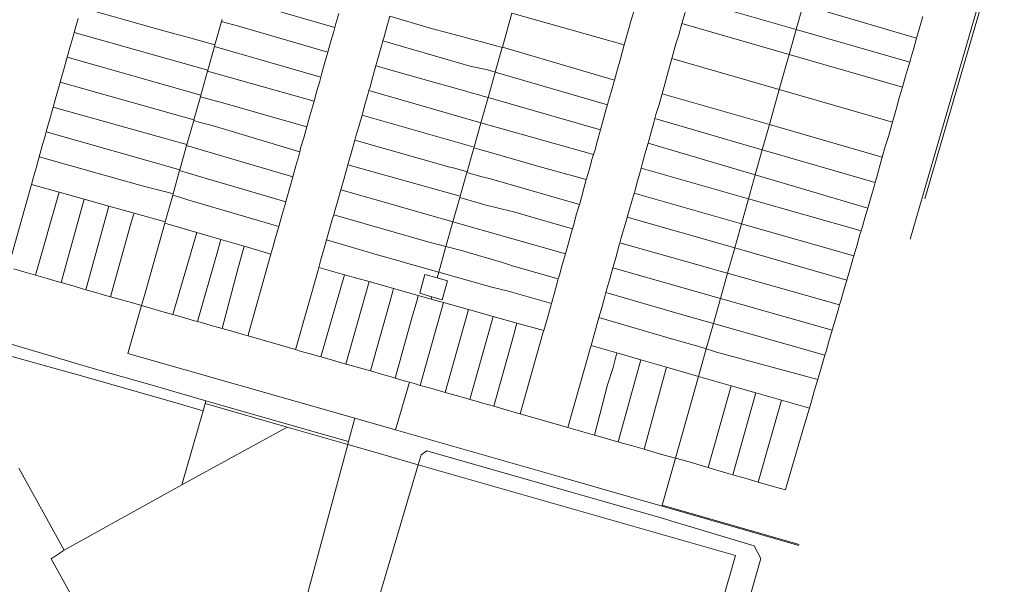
# Model space of a CAD drawing. Header units: metres. Extents: x 135785 to 137489, y 452643 to 455118.
# Tile 22 of 48: x 136859 to 137058, y 453463 to 453577. Entities that reach past the tile are written whole.
import ezdxf

# ---------------------------------------------------------------- set-up
doc = ezdxf.new("R2010")
doc.units = ezdxf.units.M
doc.layers.add('B-RO-KG-GRENS_PERCEEL-G', color=211, linetype='Continuous', lineweight=9)

msp = doc.modelspace()

# ---------------------------------------------------------------- linework, layer by layer
at = {"layer": 'B-RO-KG-GRENS_PERCEEL-G', "flags": 128}
for points in [[(137039.077, 453532.773), (137053.331, 453581.953), (137058.095, 453598.322)], [(137057.985, 453595.618), (137042.052, 453540.96)], [(136923.045, 453575.477), (136901.587, 453581.7)], [(137016.104, 453575.098), (136994.479, 453581.325)], [(137017.491, 453580.027), (137016.104, 453575.098)], [(137017.491, 453580.027), (137040.407, 453573.342)], [(136887.321, 453575.138), (136871.866, 453579.533)], [(136923.857, 453578.269), (136923.269, 453576.269)], [(136933.546, 453575.597), (136934.155, 453577.782)], [(136942.741, 453575.235), (136934.155, 453577.782)], [(136956.84, 453571.523), (136958.772, 453578.39)], [(136958.772, 453578.39), (136981.44, 453571.982)], [(136983.465, 453579.126), (136982.847, 453576.982)], [(136993.681, 453578.512), (136993.054, 453576.264)], [(137041.666, 453577.673), (137041.076, 453575.64)], [(136870.662, 453575.227), (136871.248, 453577.301)], [(136900.185, 453576.712), (136898.852, 453571.97)], [(136900.295, 453577.104), (136900.185, 453576.712)], [(136901.399, 453576.358), (136900.185, 453576.712)], [(136901.399, 453576.358), (136903.392, 453575.791)], [(136921.608, 453570.476), (136903.392, 453575.791)], [(136923.269, 453576.269), (136923.045, 453575.477)], [(136982.847, 453576.982), (136982.227, 453574.828)], [(136993.054, 453576.264), (136992.427, 453574.017)], [(136993.054, 453576.264), (137014.676, 453570.025)], [(137041.076, 453575.64), (137040.407, 453573.342)], [(136869.639, 453571.642), (136870.231, 453573.655)], [(136870.231, 453573.655), (136870.446, 453574.441)], [(136870.446, 453574.441), (136870.662, 453575.227)], [(136870.446, 453574.441), (136897.417, 453566.863)], [(136887.321, 453575.138), (136891.029, 453574.102)], [(136891.029, 453574.102), (136893.026, 453573.616)], [(136922.822, 453574.686), (136922.234, 453572.737)], [(136923.045, 453575.477), (136922.822, 453574.686)], [(136933.546, 453575.597), (136932.963, 453573.564)], [(136942.741, 453575.235), (136945.386, 453574.501)], [(136955.11, 453571.924), (136945.386, 453574.501)], [(136982.227, 453574.828), (136981.44, 453571.982)], [(136991.814, 453572.153), (136992.427, 453574.017)], [(137016.104, 453575.098), (137014.676, 453570.025)], [(137039.023, 453568.499), (137016.104, 453575.098)], [(136893.026, 453573.616), (136893.805, 453573.405)], [(136898.852, 453571.97), (136893.805, 453573.405)], [(136898.852, 453571.97), (136898.751, 453571.611)], [(136922.234, 453572.737), (136921.608, 453570.476)], [(136932.494, 453571.982), (136931.912, 453569.865)], [(136932.494, 453571.982), (136932.728, 453572.773)], [(136932.728, 453572.773), (136932.963, 453573.564)], [(136948.91, 453568.104), (136932.728, 453572.773)], [(136955.845, 453571.707), (136955.11, 453571.924)], [(136955.845, 453571.707), (136956.812, 453571.426)], [(136981.44, 453571.982), (136980.654, 453569.137)], [(136991.814, 453572.153), (136991.026, 453569.256)], [(137040.407, 453573.342), (137039.811, 453571.291)], [(136869.04, 453569.462), (136869.639, 453571.642)], [(136898.751, 453571.611), (136897.417, 453566.863)], [(136898.751, 453571.611), (136920.227, 453565.467)], [(136921.608, 453570.476), (136920.983, 453568.215)], [(136931.311, 453567.729), (136931.912, 453569.865)], [(136956.812, 453571.426), (136955.414, 453566.49)], [(136956.84, 453571.523), (136956.812, 453571.426)], [(136979.456, 453564.881), (136956.84, 453571.523)], [(137014.676, 453570.025), (137012.696, 453562.988)], [(137014.676, 453570.025), (137037.532, 453563.431)], [(137039.811, 453571.291), (137039.254, 453569.258)], [(136868.442, 453567.283), (136869.04, 453569.462)], [(136896.011, 453561.86), (136869.04, 453569.462)], [(136920.983, 453568.215), (136920.42, 453566.256)], [(136930.711, 453565.594), (136931.311, 453567.729)], [(136939.837, 453565.342), (136931.311, 453567.729)], [(136950.35, 453567.696), (136948.91, 453568.104)], [(136950.35, 453567.696), (136953.851, 453566.942)], [(136980.654, 453569.137), (136980.049, 453567.042)], [(136991.026, 453569.256), (136990.238, 453566.36)], [(136991.026, 453569.256), (137012.696, 453562.988)], [(137039.023, 453568.499), (137038.765, 453567.649)], [(137039.254, 453569.258), (137039.023, 453568.499)], [(136867.845, 453565.224), (136868.442, 453567.283)], [(136897.355, 453566.644), (136896.011, 453561.86)], [(136897.417, 453566.863), (136897.355, 453566.644)], [(136918.837, 453560.591), (136897.355, 453566.644)], [(136920.42, 453566.256), (136920.227, 453565.467)], [(136953.851, 453566.942), (136954.069, 453566.88)], [(136955.341, 453566.231), (136953.958, 453561.346)], [(136954.069, 453566.88), (136955.414, 453566.49)], [(136955.414, 453566.49), (136955.341, 453566.231)], [(136978.028, 453559.888), (136955.414, 453566.49)], [(136980.049, 453567.042), (136979.456, 453564.881)], [(136989.665, 453564.316), (136990.238, 453566.36)], [(137038.765, 453567.649), (137038.192, 453565.666)], [(136867.444, 453563.702), (136867.644, 453564.463)], [(136867.644, 453564.463), (136867.845, 453565.224)], [(136894.607, 453556.866), (136867.644, 453564.463)], [(136920.034, 453564.678), (136919.422, 453562.674)], [(136920.227, 453565.467), (136920.034, 453564.678)], [(136930.711, 453565.594), (136930.137, 453563.542)], [(136939.837, 453565.342), (136942.449, 453564.575)], [(136942.449, 453564.575), (136946.814, 453563.41)], [(136979.456, 453564.881), (136978.863, 453562.72)], [(136989.665, 453564.316), (136989.06, 453562.122)], [(137038.192, 453565.666), (137037.532, 453563.431)], [(136866.823, 453561.604), (136867.444, 453563.702)], [(136896.011, 453561.86), (136895.915, 453561.521)], [(136919.422, 453562.674), (136918.837, 453560.591)], [(136929.695, 453561.97), (136929.112, 453559.912)], [(136929.695, 453561.97), (136929.916, 453562.756)], [(136929.916, 453562.756), (136930.137, 453563.542)], [(136952.523, 453556.279), (136929.916, 453562.756)], [(136946.814, 453563.41), (136947.542, 453563.199)], [(136947.542, 453563.199), (136949.283, 453562.694)], [(136949.283, 453562.694), (136950.099, 453562.457)], [(136950.099, 453562.457), (136952.588, 453561.739)], [(136952.588, 453561.739), (136952.914, 453561.644)], [(136978.863, 453562.72), (136978.264, 453560.712)], [(136989.06, 453562.122), (136988.455, 453559.929)], [(136989.06, 453562.122), (137010.7, 453555.895)], [(137012.696, 453562.988), (137010.7, 453555.895)], [(137012.696, 453562.988), (137035.519, 453556.386)], [(137037.532, 453563.431), (137036.904, 453561.307)], [(136866.219, 453559.429), (136866.823, 453561.604)], [(136895.915, 453561.521), (136894.607, 453556.866)], [(136895.915, 453561.521), (136899.17, 453560.598)], [(136899.17, 453560.598), (136899.675, 453560.458)], [(136899.675, 453560.458), (136917.39, 453555.435)], [(136918.837, 453560.591), (136918.588, 453559.705)], [(136928.521, 453557.811), (136929.112, 453559.912)], [(136953.958, 453561.346), (136952.523, 453556.279)], [(136952.914, 453561.644), (136953.958, 453561.346)], [(136953.958, 453561.346), (136976.623, 453554.868)], [(136978.028, 453559.888), (136977.794, 453559.069)], [(136978.264, 453560.712), (136978.028, 453559.888)], [(136987.823, 453557.901), (136988.455, 453559.929)], [(137036.904, 453561.307), (137036.332, 453559.239)], [(136865.616, 453557.255), (136866.219, 453559.429)], [(136888.836, 453553.093), (136866.219, 453559.429)], [(136918.588, 453559.705), (136917.986, 453557.635)], [(136927.93, 453555.711), (136928.521, 453557.811)], [(136951.129, 453551.359), (136928.521, 453557.811)], [(136977.794, 453559.069), (136977.221, 453557.036)], [(136987.823, 453557.901), (136987.606, 453557.125)], [(137036.332, 453559.239), (137035.519, 453556.386)], [(136865.009, 453555.202), (136865.616, 453557.255)], [(136894.567, 453556.723), (136893.205, 453551.879)], [(136894.607, 453556.866), (136894.567, 453556.723)], [(136894.567, 453556.723), (136895.86, 453556.334)], [(136895.86, 453556.334), (136898.314, 453555.706)], [(136917.986, 453557.635), (136917.39, 453555.435)], [(136952.523, 453556.279), (136951.129, 453551.359)], [(136975.217, 453549.841), (136952.523, 453556.279)], [(136977.221, 453557.036), (136976.623, 453554.868)], [(136986.828, 453554.341), (136987.39, 453556.349)], [(136987.606, 453557.125), (136987.39, 453556.349)], [(137009.272, 453550.821), (136987.606, 453557.125)], [(137010.7, 453555.895), (137009.272, 453550.821)], [(137010.7, 453555.895), (137033.472, 453549.343)], [(137035.519, 453556.386), (137034.707, 453553.533)], [(136864.598, 453553.631), (136864.803, 453554.416)], [(136864.803, 453554.416), (136865.009, 453555.202)], [(136891.767, 453546.762), (136864.803, 453554.416)], [(136898.314, 453555.706), (136915.959, 453550.399)], [(136917.39, 453555.435), (136916.795, 453553.236)], [(136927.93, 453555.711), (136927.298, 453553.563)], [(136976.623, 453554.868), (136976.025, 453552.7)], [(136986.828, 453554.341), (136986.215, 453552.127)], [(136864.001, 453551.633), (136864.598, 453553.631)], [(136888.836, 453553.093), (136889.732, 453552.852)], [(136893.205, 453551.879), (136889.732, 453552.852)], [(136893.205, 453551.879), (136893.143, 453551.658)], [(136916.795, 453553.236), (136916.142, 453551.175)], [(136926.471, 453550.585), (136927.071, 453552.746)], [(136927.071, 453552.746), (136927.298, 453553.563)], [(136946.27, 453547.346), (136927.071, 453552.746)], [(136976.025, 453552.7), (136975.457, 453550.642)], [(136986.215, 453552.127), (136985.602, 453549.914)], [(137007.847, 453545.758), (136986.215, 453552.127)], [(137034.707, 453553.533), (137034.084, 453551.505)], [(136863.388, 453549.389), (136864.001, 453551.633)], [(136893.143, 453551.658), (136891.767, 453546.762)], [(136893.143, 453551.658), (136914.568, 453545.401)], [(136915.959, 453550.399), (136915.776, 453549.623)], [(136916.142, 453551.175), (136915.959, 453550.399)], [(136926.471, 453550.585), (136925.868, 453548.527)], [(136951.083, 453551.196), (136949.718, 453546.374)], [(136951.129, 453551.359), (136951.083, 453551.196)], [(136952.036, 453550.923), (136951.083, 453551.196)], [(136952.036, 453550.923), (136954.418, 453550.282)], [(136954.418, 453550.282), (136962.561, 453547.914)], [(136975.217, 453549.841), (136974.978, 453549.04)], [(136975.457, 453550.642), (136975.217, 453549.841)], [(136985.044, 453547.896), (136985.602, 453549.914)], [(137009.272, 453550.821), (137007.847, 453545.758)], [(137032.037, 453544.197), (137009.272, 453550.821)], [(137034.084, 453551.505), (137033.472, 453549.343)], [(136862.776, 453547.145), (136863.388, 453549.389)], [(136884.144, 453543.588), (136863.388, 453549.389)], [(136915.776, 453549.623), (136915.179, 453547.594)], [(136925.666, 453547.788), (136925.868, 453548.527)], [(136962.561, 453547.914), (136963.712, 453547.571)], [(136974.978, 453549.04), (136974.43, 453546.957)], [(136984.832, 453547.13), (136985.044, 453547.896)], [(137033.472, 453549.343), (137032.84, 453547.113)], [(136862.199, 453545.127), (136862.776, 453547.145)], [(136891.725, 453546.615), (136890.407, 453541.923)], [(136891.767, 453546.762), (136891.725, 453546.615)], [(136891.725, 453546.615), (136893.031, 453546.231)], [(136895.05, 453545.654), (136893.031, 453546.231)], [(136915.179, 453547.594), (136914.568, 453545.401)], [(136925.464, 453547.05), (136924.847, 453544.863)], [(136925.464, 453547.05), (136925.666, 453547.788)], [(136948.322, 453541.445), (136925.666, 453547.788)], [(136946.27, 453547.346), (136946.679, 453547.229)], [(136949.718, 453546.374), (136946.679, 453547.229)], [(136949.688, 453546.271), (136948.322, 453541.445)], [(136949.718, 453546.374), (136949.688, 453546.271)], [(136952.763, 453545.389), (136949.688, 453546.271)], [(136963.712, 453547.571), (136973.764, 453544.817)], [(136974.43, 453546.957), (136973.807, 453544.979)], [(136984.028, 453544.301), (136984.621, 453546.364)], [(136984.621, 453546.364), (136984.832, 453547.13)], [(136984.832, 453547.13), (137006.498, 453540.967)], [(137032.84, 453547.113), (137032.282, 453545.119)], [(136861.715, 453543.329), (136861.854, 453543.845)], [(136861.854, 453543.845), (136862.199, 453545.127)], [(136867.417, 453542.284), (136861.854, 453543.845)], [(136895.05, 453545.654), (136913.125, 453540.345)], [(136914.568, 453545.401), (136913.957, 453543.208)], [(136924.244, 453542.727), (136924.847, 453544.863)], [(136952.763, 453545.389), (136954.427, 453544.953)], [(136954.427, 453544.953), (136972.403, 453539.78)], [(136973.764, 453544.817), (136972.449, 453539.925)], [(136973.807, 453544.979), (136973.764, 453544.817)], [(136983.465, 453542.223), (136984.028, 453544.301)], [(137007.847, 453545.758), (137006.498, 453540.967)], [(137030.542, 453539.076), (137007.847, 453545.758)], [(137032.037, 453544.197), (137031.837, 453543.447)], [(137032.282, 453545.119), (137032.037, 453544.197)], [(136857.265, 453527.556), (136861.715, 453543.329)], [(136867.417, 453542.284), (136862.668, 453525.539)], [(136872.475, 453540.865), (136867.417, 453542.284)], [(136884.144, 453543.588), (136888.972, 453542.324)], [(136890.407, 453541.923), (136888.972, 453542.324)], [(136890.407, 453541.923), (136890.329, 453541.648)], [(136913.957, 453543.208), (136913.326, 453541.093)], [(136923.642, 453540.592), (136924.244, 453542.727)], [(136932.772, 453540.307), (136924.244, 453542.727)], [(136982.017, 453537.232), (136983.418, 453542.065)], [(136983.418, 453542.065), (136983.465, 453542.223)], [(137005.068, 453535.883), (136983.418, 453542.065)], [(137031.837, 453543.447), (137031.25, 453541.434)], [(136867.815, 453524.071), (136872.475, 453540.865)], [(136877.471, 453539.464), (136872.475, 453540.865)], [(136890.329, 453541.648), (136888.82, 453536.28)], [(136890.329, 453541.648), (136891.49, 453541.309)], [(136893.553, 453540.664), (136891.49, 453541.309)], [(136893.553, 453540.664), (136911.707, 453535.355)], [(136913.125, 453540.345), (136912.924, 453539.597)], [(136913.326, 453541.093), (136913.125, 453540.345)], [(136923.642, 453540.592), (136923.049, 453538.535)], [(136932.772, 453540.307), (136935.815, 453539.459)], [(136948.252, 453541.199), (136946.869, 453536.316)], [(136948.322, 453541.445), (136948.252, 453541.199)], [(136953.282, 453539.757), (136948.252, 453541.199)], [(136972.449, 453539.925), (136972.403, 453539.78)], [(137006.498, 453540.967), (137005.068, 453535.883)], [(137006.498, 453540.967), (137029.21, 453534.506)], [(137031.25, 453541.434), (137030.542, 453539.076)], [(136872.824, 453522.623), (136877.471, 453539.464)], [(136882.524, 453538.046), (136877.471, 453539.464)], [(136882.524, 453538.046), (136882.367, 453537.477)], [(136888.82, 453536.28), (136882.524, 453538.046)], [(136912.924, 453539.597), (136912.336, 453537.558)], [(136922.812, 453537.742), (136923.049, 453538.535)], [(136935.815, 453539.459), (136946.869, 453536.316)], [(136953.282, 453539.757), (136955.226, 453539.284)], [(136955.226, 453539.284), (136959.6, 453538.207)], [(136959.6, 453538.207), (136962.104, 453537.434)], [(136972.403, 453539.78), (136971.744, 453537.688)], [(137030.542, 453539.076), (137029.946, 453537.092)], [(136882.367, 453537.477), (136881.651, 453535.191)], [(136888.751, 453536.032), (136884.654, 453521.457), (136884.068, 453519.425)], [(136888.82, 453536.28), (136888.751, 453536.032)], [(136895.192, 453534.158), (136888.751, 453536.032)], [(136912.336, 453537.558), (136911.707, 453535.355)], [(136922.576, 453536.949), (136921.964, 453534.853)], [(136922.576, 453536.949), (136922.812, 453537.742)], [(136941.327, 453532.384), (136922.812, 453537.742)], [(136946.869, 453536.316), (136945.45, 453531.305)], [(136969.54, 453529.815), (136946.869, 453536.316)], [(136962.104, 453537.434), (136970.979, 453534.871)], [(136971.744, 453537.688), (136971.236, 453535.73)], [(136981.343, 453534.857), (136981.925, 453536.915)], [(136981.925, 453536.915), (136982.017, 453537.232)], [(136982.017, 453537.232), (137003.703, 453531.032)], [(137029.946, 453537.092), (137029.461, 453535.345)], [(136881.651, 453535.191), (136877.789, 453521.182)], [(136890.327, 453517.621), (136895.192, 453534.158)], [(136900.033, 453532.75), (136895.192, 453534.158)], [(136911.707, 453535.355), (136911.079, 453533.152)], [(136921.362, 453532.695), (136921.964, 453534.853)], [(136970.723, 453534.013), (136970.161, 453531.996)], [(136970.979, 453534.871), (136970.723, 453534.013)], [(136971.236, 453535.73), (136970.979, 453534.871)], [(136980.765, 453532.89), (136981.343, 453534.857)], [(137005.068, 453535.883), (137003.703, 453531.032)], [(137027.734, 453529.411), (137005.068, 453535.883)], [(137029.21, 453534.506), (137028.976, 453533.721)], [(137029.461, 453535.345), (137029.21, 453534.506)], [(136899.888, 453532.243), (136899.269, 453530.051)], [(136900.033, 453532.75), (136899.888, 453532.243)], [(136904.717, 453531.387), (136900.033, 453532.75)], [(136910.527, 453531.108), (136911.079, 453533.152)], [(136920.761, 453530.538), (136921.362, 453532.695)], [(136931.853, 453529.577), (136921.362, 453532.695)], [(136941.327, 453532.384), (136942.074, 453532.173)], [(136945.45, 453531.305), (136942.074, 453532.173)], [(136970.161, 453531.996), (136969.54, 453529.815)], [(136980.292, 453531.203), (136980.528, 453532.046)], [(136980.528, 453532.046), (136980.765, 453532.89)], [(136998.875, 453526.912), (136980.528, 453532.046)], [(137028.976, 453533.721), (137028.419, 453531.648)], [(136899.269, 453530.051), (136895.302, 453516.205)], [(136904.717, 453531.387), (136903.694, 453527.528)], [(136910.137, 453529.81), (136904.717, 453531.387)], [(136910.137, 453529.81), (136910.527, 453531.108)], [(136920.761, 453530.538), (136920.156, 453528.451)], [(136945.45, 453531.305), (136943.988, 453526.142)], [(136948.893, 453530.419), (136945.45, 453531.305)], [(136948.893, 453530.419), (136949.934, 453530.128)], [(136949.934, 453530.128), (136956.64, 453528.176)], [(136979.769, 453529.21), (136980.292, 453531.203)], [(137003.703, 453531.032), (137002.264, 453525.921)], [(137003.703, 453531.032), (137026.337, 453524.56)], [(137028.419, 453531.648), (137027.734, 453529.411)], [(136905.631, 453513.696), (136909.987, 453529.309)], [(136909.987, 453529.309), (136910.137, 453529.81)], [(136919.789, 453527.074), (136920.156, 453528.451)], [(136931.853, 453529.577), (136936.201, 453528.338)], [(136936.201, 453528.338), (136937.303, 453528.033)], [(136937.303, 453528.033), (136939.745, 453527.329)], [(136956.64, 453528.176), (136959.092, 453527.393)], [(136969.54, 453529.815), (136968.92, 453527.635)], [(136979.129, 453527.02), (136979.769, 453529.21)], [(137027.531, 453528.749), (137026.954, 453526.646)], [(137027.734, 453529.411), (137027.531, 453528.749)], [(136860.318, 453526.208), (136858.279, 453526.792)], [(136862.668, 453525.539), (136860.318, 453526.208)], [(136903.611, 453527.271), (136900.301, 453514.781)], [(136903.694, 453527.528), (136903.611, 453527.271)], [(136915.212, 453510.952), (136919.647, 453526.543)], [(136919.647, 453526.543), (136919.789, 453527.074)], [(136919.789, 453527.074), (136924.962, 453525.627)], [(136939.745, 453527.329), (136943.988, 453526.142)], [(136943.988, 453526.142), (136943.661, 453524.988)], [(136943.988, 453526.142), (136954.729, 453523.138)], [(136959.092, 453527.393), (136968.118, 453524.783)], [(136968.92, 453527.635), (136968.347, 453525.567)], [(136978.49, 453524.83), (136979.129, 453527.02)], [(136979.129, 453527.02), (137000.84, 453520.861)], [(136998.875, 453526.912), (137000.758, 453526.343)], [(137002.264, 453525.921), (137000.758, 453526.343)], [(137026.954, 453526.646), (137026.337, 453524.56)], [(136865.019, 453524.871), (136862.668, 453525.539)], [(136867.043, 453524.303), (136865.019, 453524.871)], [(136867.815, 453524.071), (136867.043, 453524.303)], [(136868.587, 453523.84), (136867.815, 453524.071)], [(136924.962, 453525.627), (136920.203, 453509.065)], [(136924.962, 453525.627), (136929.934, 453524.237)], [(136925.244, 453507.639), (136929.934, 453524.237)], [(136929.934, 453524.237), (136934.902, 453522.847)], [(136943.661, 453524.988), (136941.227, 453525.663), (136940.192, 453521.885), (136942.587, 453521.196)], [(136943.661, 453524.988), (136945.734, 453524.413), (136944.684, 453520.593), (136942.587, 453521.196)], [(136967.89, 453523.999), (136967.351, 453522.002)], [(136968.118, 453524.783), (136967.89, 453523.999)], [(136968.347, 453525.567), (136968.118, 453524.783)], [(136977.938, 453522.807), (136978.49, 453524.83)], [(137002.264, 453525.921), (137000.84, 453520.861)], [(137024.878, 453519.581), (137002.264, 453525.921)], [(137026.337, 453524.56), (137025.681, 453522.339)], [(136870.642, 453523.246), (136868.587, 453523.84)], [(136872.824, 453522.623), (136870.642, 453523.246)], [(136875.007, 453522), (136872.824, 453522.623)], [(136877.011, 453521.401), (136875.007, 453522)], [(136933.991, 453519.661), (136934.76, 453522.341)], [(136934.902, 453522.847), (136934.76, 453522.341)], [(136934.902, 453522.847), (136939.879, 453521.456)], [(136954.729, 453523.138), (136957.788, 453522.365)], [(136957.788, 453522.365), (136966.731, 453519.806)], [(136967.351, 453522.002), (136966.731, 453519.806)], [(136977.475, 453521.24), (136977.706, 453522.023)], [(136977.706, 453522.023), (136977.938, 453522.807)], [(136992.967, 453517.605), (136977.706, 453522.023)], [(137025.681, 453522.339), (137025.123, 453520.341)], [(136877.789, 453521.182), (136877.011, 453521.401)], [(136880.005, 453520.559), (136877.789, 453521.182)], [(136882.015, 453520.017), (136880.005, 453520.559)], [(136884.068, 453519.425), (136882.015, 453520.017)], [(136939.691, 453520.774), (136938.511, 453516.681)], [(136939.879, 453521.456), (136939.691, 453520.774)], [(136939.879, 453521.456), (136942.456, 453520.735)], [(136944.972, 453520.031), (136940.26, 453503.335)], [(136942.456, 453520.735), (136942.587, 453521.196)], [(136942.456, 453520.735), (136944.972, 453520.031)], [(136944.972, 453520.031), (136949.978, 453518.631)], [(136976.939, 453519.204), (136977.475, 453521.24)], [(137000.84, 453520.861), (136999.412, 453515.785)], [(137000.84, 453520.861), (137023.396, 453514.462)], [(137025.123, 453520.341), (137024.878, 453519.581)], [(136927.075, 453496.704), (136881.288, 453509.787), (136884.068, 453519.425)], [(136886.122, 453518.833), (136884.068, 453519.425)], [(136888.141, 453518.211), (136886.122, 453518.833)], [(136890.327, 453517.621), (136888.141, 453518.211)], [(136933.991, 453519.661), (136930.226, 453506.234)], [(136949.978, 453518.631), (136945.28, 453501.924)], [(136949.978, 453518.631), (136954.991, 453517.229)], [(136966.731, 453519.806), (136966.111, 453517.61)], [(136976.302, 453517.005), (136976.939, 453519.204)], [(137024.617, 453518.773), (137024.056, 453516.669)], [(137024.878, 453519.581), (137024.617, 453518.773)], [(136838.735, 453517.222), (136841.752, 453516.337), (136841.88, 453516.641), (136854.071, 453513.158), (136854.02, 453512.727), (136874.78, 453506.63)], [(136892.514, 453517.031), (136890.327, 453517.621)], [(136894.48, 453516.432), (136892.514, 453517.031)], [(136895.302, 453516.205), (136894.48, 453516.432)], [(136896.124, 453515.979), (136895.302, 453516.205)], [(136938.511, 453516.681), (136935.229, 453504.793)], [(136950.279, 453500.515), (136954.991, 453517.229)], [(136954.991, 453517.229), (136959.774, 453515.892)], [(136966.111, 453517.61), (136965.507, 453515.547)], [(136975.666, 453514.807), (136976.302, 453517.005)], [(136991.444, 453512.575), (136976.302, 453517.005)], [(136992.967, 453517.605), (136996.046, 453516.735)], [(136999.412, 453515.785), (136996.046, 453516.735)], [(137024.056, 453516.669), (137023.396, 453514.462)], [(136898.103, 453515.403), (136896.124, 453515.979)], [(136900.301, 453514.781), (136898.103, 453515.403)], [(136902.499, 453514.16), (136900.301, 453514.781)], [(136904.536, 453513.577), (136902.499, 453514.16)], [(136959.089, 453513.345), (136959.631, 453515.381)], [(136959.774, 453515.892), (136959.631, 453515.381)], [(136959.774, 453515.892), (136965.169, 453514.383)], [(136965.011, 453513.841), (136965.169, 453514.383)], [(136965.169, 453514.383), (136965.507, 453515.547)], [(136975.163, 453512.821), (136975.666, 453514.807)], [(136999.412, 453515.785), (136997.971, 453510.665)], [(137021.902, 453509.433), (136999.412, 453515.785)], [(137023.396, 453514.462), (137022.706, 453512.17)], [(136872.381, 453505.091), (136844.781, 453512.777)], [(136905.52, 453513.293), (136904.536, 453513.577)], [(136905.631, 453513.696), (136905.52, 453513.293)], [(136915.089, 453510.531), (136905.52, 453513.293)], [(136959.089, 453513.345), (136955.115, 453499.125)], [(136965.011, 453513.841), (136960.563, 453498.045)], [(136974.736, 453511.387), (136975.163, 453512.821)], [(136991.444, 453512.575), (136996.482, 453511.134)], [(137022.706, 453512.17), (137022.124, 453510.167)], [(136915.212, 453510.952), (136915.089, 453510.531)], [(136916.061, 453510.251), (136915.089, 453510.531)], [(136918.033, 453509.67), (136916.061, 453510.251)], [(136974.613, 453510.974), (136970.16, 453495.316)], [(136974.613, 453510.974), (136974.736, 453511.387)], [(136979.928, 453509.886), (136974.736, 453511.387)], [(136997.971, 453510.665), (136996.411, 453505.122)], [(136996.482, 453511.134), (136997.971, 453510.665)], [(136997.971, 453510.665), (136999.218, 453510.273)], [(136999.218, 453510.273), (137000, 453510.045)], [(137022.124, 453510.167), (137021.902, 453509.433)], [(136920.203, 453509.065), (136918.033, 453509.67)], [(136922.373, 453508.461), (136920.203, 453509.065)], [(136924.409, 453507.871), (136922.373, 453508.461)], [(136979.928, 453509.886), (136979.16, 453506.93)], [(136984.799, 453508.478), (136979.928, 453509.886)], [(136984.799, 453508.478), (136980.178, 453491.934)], [(136989.976, 453506.982), (136984.799, 453508.478)], [(137000, 453510.045), (137020.463, 453504.513)], [(137021.615, 453508.484), (137021.088, 453506.58)], [(137021.902, 453509.433), (137021.615, 453508.484)], [(136874.78, 453506.63), (136886.67, 453503.23)], [(136925.244, 453507.639), (136924.409, 453507.871)], [(136926.08, 453507.407), (136925.244, 453507.639)], [(136928.016, 453506.87), (136926.08, 453507.407)], [(136930.226, 453506.234), (136928.016, 453506.87)], [(136932.436, 453505.598), (136930.226, 453506.234)], [(136979.16, 453506.93), (136978.068, 453503.427)], [(136989.976, 453506.982), (136985.408, 453490.462)], [(136996.411, 453505.122), (136989.976, 453506.982)], [(137021.088, 453506.58), (137020.463, 453504.513)], [(136872.381, 453505.091), (136891.431, 453499.661)], [(136934.431, 453505.027), (136932.436, 453505.598)], [(136935.229, 453504.793), (136934.431, 453505.027)], [(136937.471, 453504.135), (136935.229, 453504.793)], [(136938.099, 453503.958), (136937.471, 453504.135)], [(136996.411, 453505.122), (136991.78, 453488.671)], [(136996.411, 453505.122), (137002.964, 453503.235)], [(137020.463, 453504.513), (137019.762, 453502.195)], [(136886.67, 453503.23), (136887.3, 453503.03)], [(136897.024, 453500.239), (136887.3, 453503.03)], [(136935.269, 453494.363), (136938.099, 453503.958)], [(136939.488, 453503.565), (136938.099, 453503.958)], [(136940.26, 453503.335), (136939.488, 453503.565)], [(136941.032, 453503.105), (136940.26, 453503.335)], [(136943.064, 453502.544), (136941.032, 453503.105)], [(136945.28, 453501.924), (136943.064, 453502.544)], [(136978.068, 453503.427), (136975.429, 453493.273)], [(137002.964, 453503.235), (136998.362, 453486.751)], [(137007.941, 453501.808), (137002.964, 453503.235)], [(137019.762, 453502.195), (137019.222, 453500.17)], [(136896.962, 453500.033), (136897.024, 453500.239)], [(136897.024, 453500.239), (136918.413, 453494.099), (136924.086, 453492.51), (136925.806, 453492.009)], [(136947.497, 453501.305), (136945.28, 453501.924)], [(136949.454, 453500.743), (136947.497, 453501.305)], [(136950.279, 453500.515), (136949.454, 453500.743)], [(136951.104, 453500.288), (136950.279, 453500.515)], [(136953.116, 453499.696), (136951.104, 453500.288)], [(137007.941, 453501.808), (137003.309, 453485.297)], [(137013.131, 453500.32), (137007.941, 453501.808)], [(137008.426, 453483.839), (137013.131, 453500.32)], [(137018.774, 453498.703), (137013.131, 453500.32)], [(137019.222, 453500.17), (137018.774, 453498.703)], [(136891.431, 453499.661), (136896.446, 453498.231)], [(136892.18, 453483.261), (136896.446, 453498.231)], [(136896.446, 453498.231), (136896.86, 453499.677)], [(136896.86, 453499.677), (136896.962, 453500.033)], [(136896.86, 453499.677), (136913.394, 453494.933), (136913.446, 453494.918)], [(136955.115, 453499.125), (136953.116, 453499.696)], [(136957.114, 453498.554), (136955.115, 453499.125)], [(136959.915, 453497.74), (136957.114, 453498.554)], [(137018.774, 453498.703), (137017.784, 453495.46)], [(136925.806, 453492.009), (136927.075, 453496.704)], [(136927.075, 453496.704), (136935.269, 453494.363)], [(136960.432, 453497.591), (136959.915, 453497.74)], [(136960.563, 453498.045), (136960.432, 453497.591)], [(136970.023, 453494.834), (136960.432, 453497.591)], [(136892.18, 453483.261), (136913.446, 453494.918)], [(136913.446, 453494.918), (136925.644, 453491.413)], [(136935.269, 453494.363), (136968.255, 453484.938), (136989.048, 453478.965)], [(136970.16, 453495.316), (136970.023, 453494.834)], [(136971.002, 453494.553), (136970.023, 453494.834)], [(136971.002, 453494.553), (136973.064, 453493.944)], [(137014.118, 453482.787), (137017.784, 453495.46)], [(136973.064, 453493.944), (136975.429, 453493.273)], [(136975.429, 453493.273), (136977.367, 453492.723)], [(136977.367, 453492.723), (136979.364, 453492.164)], [(136911.714, 453439.866), (136925.644, 453491.413)], [(136925.644, 453491.413), (136925.806, 453492.009)], [(136925.644, 453491.413), (136931.117, 453489.84), (136939.867, 453487.338)], [(136979.364, 453492.164), (136980.178, 453491.934)], [(136980.178, 453491.934), (136981.034, 453491.692)], [(136981.034, 453491.692), (136983.056, 453491.128)], [(136983.056, 453491.128), (136985.408, 453490.462)], [(136985.408, 453490.462), (136987.407, 453489.896)], [(136939.867, 453487.338), (136940.454, 453489.317), (136941.577, 453490.131), (136989.532, 453476.403)], [(136987.407, 453489.896), (136989.489, 453489.292)], [(136991.78, 453488.671), (136989.106, 453479.17)], [(136989.489, 453489.292), (136991.78, 453488.671)], [(136991.78, 453488.671), (136994.041, 453488.058)], [(136859.3, 453486.67), (136868.465, 453470.112)], [(136925.833, 453439.972), (136939.867, 453487.338)], [(136939.867, 453487.338), (137003.882, 453469.036)], [(136994.041, 453488.058), (136996.049, 453487.455)], [(136996.049, 453487.455), (136998.362, 453486.751)], [(136998.362, 453486.751), (137000.287, 453486.165)], [(137000.287, 453486.165), (137002.381, 453485.558)], [(137002.381, 453485.558), (137003.309, 453485.297)], [(137003.309, 453485.297), (137003.994, 453485.105)], [(137003.994, 453485.105), (137005.989, 453484.547)], [(137005.989, 453484.547), (137008.426, 453483.839)], [(136892.18, 453483.261), (136868.465, 453470.112)], [(137008.426, 453483.839), (137010.969, 453483.1)], [(137010.969, 453483.1), (137012.913, 453482.552)], [(137012.913, 453482.552), (137013.96, 453482.248), (137014.118, 453482.787)], [(136989.106, 453479.17), (136989.048, 453478.965)], [(137016.644, 453471.039), (136989.048, 453478.965)], [(137016.716, 453471.236), (136991.459, 453478.532), (136989.106, 453479.17)], [(136990.826, 453476.021), (136989.532, 453476.403)], [(136990.826, 453476.021), (137007.611, 453471.011), (137008.951, 453468.411), (136992.478, 453410.824), (136983.92, 453381.038), (136977.021, 453356.831), (136976.724, 453356.898)], [(136877.228, 453397.345), (136865.715, 453418.189), (136852.963, 453441.092), (136874.382, 453453.006), (136865.789, 453468.374), (136868.465, 453470.112)], [(137003.882, 453469.036), (136989.548, 453419.098), (136974.116, 453365.398), (136978.409, 453362.786), (136976.724, 453356.898)]]:
    msp.add_lwpolyline(points, dxfattribs=at)

doc.saveas('drawing.dxf')
